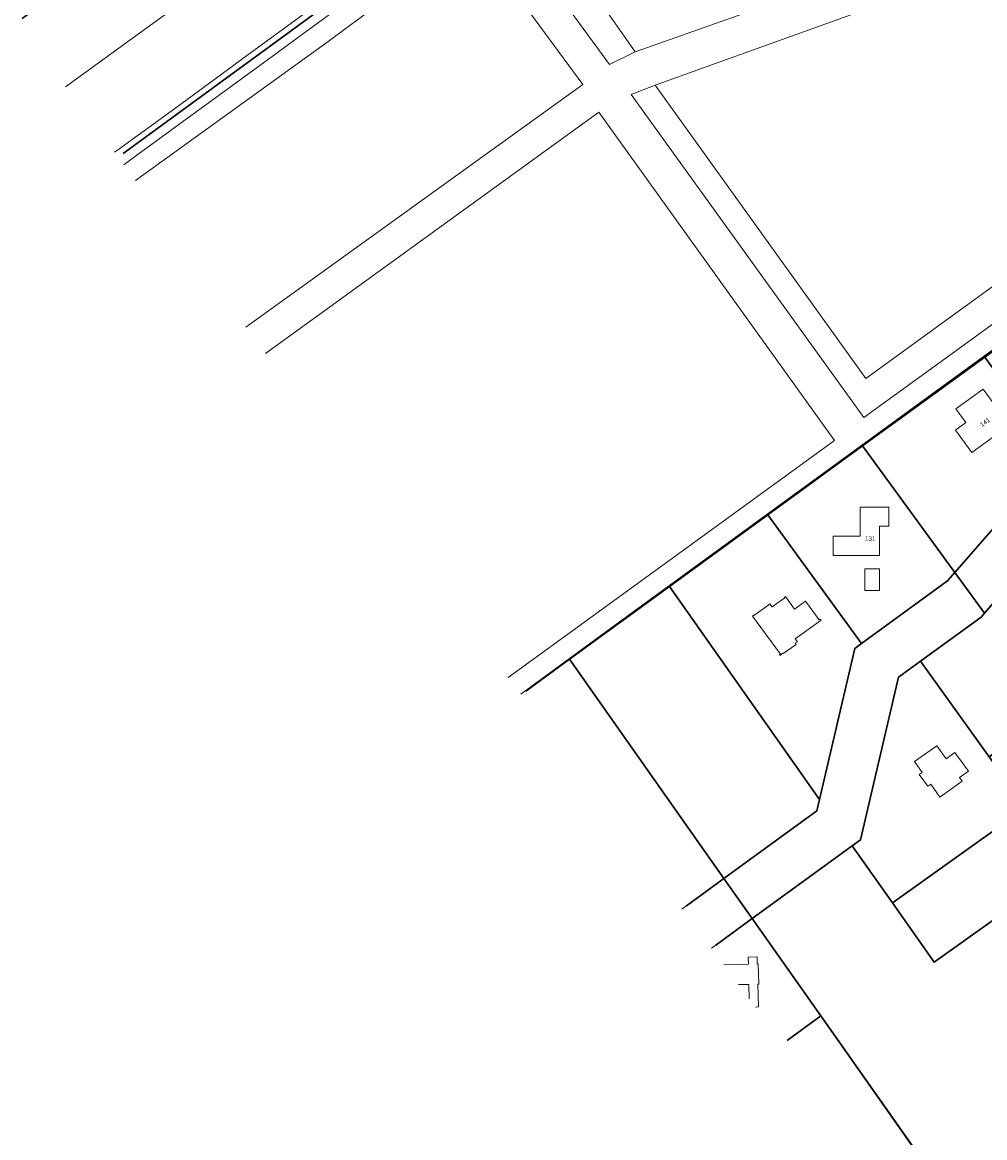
# Model space of a CAD drawing. Header units: metres. Extents: x 150385 to 171486, y 478588 to 485023.
# Tile 89 of 256: x 150592 to 150857, y 483645 to 483952. Entities that reach past the tile are written whole.
import ezdxf
from ezdxf.lldxf.tags import DXFTag

# ---------------------------------------------------------------- set-up
doc = ezdxf.new("R2010")
doc.units = ezdxf.units.M
doc.layers.add('B-WE-KG-GRENS_PERCEEL-GV', color=150, linetype='KG-PERCEEL', lineweight=30, true_color=0x007fff)
doc.layers.add('TOP-L-topo objecten vlak', color=7, linetype='Continuous', lineweight=0)
doc.layers.add('TOP-T-topo huisnummering naamgeving', color=7, linetype='Continuous', lineweight=0)
doc.styles.get("Standard").update_dxf_attribs({"font": 'NLCS-ISO.ttf'})
doc.styles.add('Style-INTL_ISO', font='INTL_ISO.shx')
tags = doc.linetypes.add('KG-PERCEEL', pattern='A,5.5,-2,["P",Standard,S=1.8,R=0,X=-0.5,Y=-0.9],-2,5.5,-2,[5,NLCS.shx,S=0.75,R=0,X=0,Y=0],-2', length=19).pattern_tags.tags
tags[6] = DXFTag(74, 10)

msp = doc.modelspace()

# ---------------------------------------------------------------- linework, layer by layer
at = {"layer": 'B-WE-KG-GRENS_PERCEEL-GV', "flags": 128}
for points in [[(150619.61, 483916.04), (150628.06, 483922.25), (150676.02, 483957.26), (150722.55, 483991.4), (150775.28, 484030.38), (150819.27, 484062.7), (150870.42, 484100.95), (150885.42, 484112.2), (150878.91, 484121.42), (150859.2, 484144.34), (150882.14, 484160.7), (150886.57, 484152.22), (150891.62, 484143.26), (150901.34, 484128.37), (150903.29, 484125.6), (150906.83, 484128.26), (150917.59, 484136.33), (150981.75, 484184.12), (151032.71, 484221.85), (151073.49, 484251.72), (151152.56, 484309.74), (151196.14, 484341.72), (151247.48, 484378.83), (151299.36, 484416.39), (151354.33, 484456.15), (151357.6, 484458.51), (151408.71, 484495.24), (151461.43, 484532.79), (151494.77, 484556.38), (151500.28, 484560.27), (151499.89, 484560.72), (151497.95, 484560.77), (151487.95, 484608.56), (151487.67, 484608.36), (151437.19, 484572.36), (151381.75, 484533.6), (151325.71, 484493.41), (151275.16, 484456.83), (151223.39, 484419.52), (151171.83, 484381.84), (151044.29, 484288.13), (151003.35, 484257.78), (150956.33, 484223.21), (150890.09, 484173.07), (150841.25, 484136.94), (150830.3, 484128.87), (150793.62, 484101.85), (150781.35, 484092.78), (150783.6, 484089.77), (150779.73, 484086.88), (150777.47, 484089.91), (150745.21, 484066.06), (150698.26, 484031.12), (150648.59, 483994.44), (150601.42, 483960.23), (150591.83, 483953.18)], [(150619.61, 483916.04), (150628.06, 483922.25), (150676.02, 483957.26), (150722.55, 483991.4), (150775.28, 484030.38), (150819.27, 484062.7), (150870.42, 484100.95), (150885.42, 484112.2), (150878.91, 484121.42), (150859.2, 484144.34), (150882.14, 484160.7), (150886.57, 484152.22), (150891.62, 484143.26), (150901.34, 484128.37), (150903.29, 484125.6), (150906.83, 484128.26), (150917.59, 484136.33), (150981.75, 484184.12), (151032.71, 484221.85), (151073.49, 484251.72), (151152.56, 484309.74), (151196.14, 484341.72), (151247.48, 484378.83), (151299.36, 484416.39), (151354.33, 484456.15), (151357.6, 484458.51), (151408.71, 484495.24), (151461.43, 484532.79), (151494.77, 484556.38), (151500.28, 484560.27), (151499.89, 484560.72), (151497.95, 484560.77), (151487.95, 484608.56), (151487.67, 484608.36), (151437.19, 484572.36), (151381.75, 484533.6), (151325.71, 484493.41), (151275.16, 484456.83), (151223.39, 484419.52), (151171.83, 484381.84), (151044.29, 484288.13), (151003.35, 484257.78), (150956.33, 484223.21), (150890.09, 484173.07), (150841.25, 484136.94), (150830.3, 484128.87), (150793.62, 484101.85), (150745.21, 484066.06), (150698.26, 484031.12), (150648.59, 483994.44), (150601.42, 483960.23), (150591.83, 483953.18)], [(150619.61, 483916.04), (150628.06, 483922.25), (150676.02, 483957.26), (150722.55, 483991.4), (150775.28, 484030.38), (150819.27, 484062.7), (150870.42, 484100.95), (150885.42, 484112.2), (150878.91, 484121.42), (150859.2, 484144.34), (150882.14, 484160.7), (150886.57, 484152.22), (150891.62, 484143.26), (150901.34, 484128.37), (150903.29, 484125.6), (150906.83, 484128.26), (150917.59, 484136.33), (150981.75, 484184.12), (151032.71, 484221.85), (151073.49, 484251.72), (151152.56, 484309.74), (151196.14, 484341.72), (151247.48, 484378.83), (151299.36, 484416.39), (151354.33, 484456.15), (151357.6, 484458.51), (151408.71, 484495.24), (151461.43, 484532.79), (151494.77, 484556.38), (151500.28, 484560.27), (151499.89, 484560.72), (151497.95, 484560.77), (151487.95, 484608.56), (151487.67, 484608.36), (151437.19, 484572.36), (151381.75, 484533.6), (151325.71, 484493.41), (151275.16, 484456.83), (151223.39, 484419.52), (151171.83, 484381.84), (151044.29, 484288.13), (151003.35, 484257.78), (150956.33, 484223.21), (150890.09, 484173.07), (150841.25, 484136.94), (150830.3, 484128.87), (150793.62, 484101.85), (150781.35, 484092.78), (150783.6, 484089.77), (150779.73, 484086.88), (150777.47, 484089.91), (150745.21, 484066.06), (150698.26, 484031.12), (150648.59, 483994.44), (150601.42, 483960.23), (150591.83, 483953.18)], [(150619.61, 483916.04), (150628.06, 483922.25), (150676.02, 483957.26), (150722.55, 483991.4), (150775.28, 484030.38), (150819.27, 484062.7), (150870.42, 484100.95), (150885.42, 484112.2), (150878.91, 484121.42), (150859.2, 484144.34), (150882.14, 484160.7), (150886.57, 484152.22), (150891.62, 484143.26), (150901.34, 484128.37), (150903.29, 484125.6), (150906.83, 484128.26), (150917.59, 484136.33), (150981.75, 484184.12), (151032.71, 484221.85), (151073.49, 484251.72), (151152.56, 484309.74), (151196.14, 484341.72), (151247.48, 484378.83), (151299.36, 484416.39), (151354.33, 484456.15), (151357.6, 484458.51), (151408.71, 484495.24), (151461.43, 484532.79), (151494.77, 484556.38), (151500.28, 484560.27), (151499.89, 484560.72), (151497.95, 484560.77), (151487.95, 484608.56), (151487.67, 484608.36), (151437.19, 484572.36), (151381.75, 484533.6), (151325.71, 484493.41), (151275.16, 484456.83), (151223.39, 484419.52), (151171.83, 484381.84), (151044.29, 484288.13), (151003.35, 484257.78), (150956.33, 484223.21), (150890.09, 484173.07), (150841.25, 484136.94), (150830.3, 484128.87), (150793.62, 484101.85), (150781.35, 484092.78), (150783.6, 484089.77), (150779.73, 484086.88), (150777.47, 484089.91), (150745.21, 484066.06), (150698.26, 484031.12), (150648.59, 483994.44), (150601.42, 483960.23), (150591.83, 483953.18)], [(150619.61, 483916.04), (150628.06, 483922.25), (150676.02, 483957.26), (150722.55, 483991.4), (150775.28, 484030.38), (150819.27, 484062.7), (150870.42, 484100.95), (150885.42, 484112.2), (150878.91, 484121.42), (150859.2, 484144.34), (150882.14, 484160.7), (150886.57, 484152.22), (150891.62, 484143.26), (150901.34, 484128.37), (150903.29, 484125.6), (150906.83, 484128.26), (150917.59, 484136.33), (150981.75, 484184.12), (151032.71, 484221.85), (151073.49, 484251.72), (151152.56, 484309.74), (151196.14, 484341.72), (151247.48, 484378.83), (151299.36, 484416.39), (151354.33, 484456.15), (151357.6, 484458.51), (151408.71, 484495.24), (151461.43, 484532.79), (151494.77, 484556.38), (151500.28, 484560.27), (151499.89, 484560.72), (151497.95, 484560.77), (151487.95, 484608.56), (151487.67, 484608.36), (151437.19, 484572.36), (151381.75, 484533.6), (151325.71, 484493.41), (151275.16, 484456.83), (151223.39, 484419.52), (151171.83, 484381.84), (151044.29, 484288.13), (151003.35, 484257.78), (150956.33, 484223.21), (150890.09, 484173.07), (150841.25, 484136.94), (150830.3, 484128.87), (150793.62, 484101.85), (150745.21, 484066.06), (150698.26, 484031.12), (150648.59, 483994.44), (150601.42, 483960.23), (150591.83, 483953.18)], [(150730.32, 483768.12), (150742.37, 483776.88), (150769.86, 483796.9), (150796.96, 483816.62), (150822.98, 483835.56), (150856.59, 483860.03), (150896.7, 483889.23), (150929.04, 483912.77), (150982.32, 483951.55), (150987.37, 483955.29), (150973.33, 483974.96), (150886.98, 484097.2), (150885.42, 484112.2), (150870.42, 484100.95), (150819.27, 484062.7), (150775.28, 484030.38), (150722.55, 483991.4), (150676.02, 483957.26), (150628.06, 483922.25), (150619.61, 483916.04)], [(150730.32, 483768.12), (150742.37, 483776.88), (150769.86, 483796.9), (150796.96, 483816.62), (150822.98, 483835.56), (150856.59, 483860.03), (150896.7, 483889.23), (150929.04, 483912.77), (150982.32, 483951.55), (150987.37, 483955.29), (150973.33, 483974.96), (150886.98, 484097.2), (150885.42, 484112.2), (150870.42, 484100.95), (150819.27, 484062.7), (150775.28, 484030.38), (150722.55, 483991.4), (150676.02, 483957.26), (150628.06, 483922.25), (150619.61, 483916.04)], [(150730.32, 483768.12), (150742.37, 483776.88), (150769.86, 483796.9), (150796.96, 483816.62), (150822.98, 483835.56), (150856.59, 483860.03), (150896.7, 483889.23), (150929.04, 483912.77), (150982.32, 483951.55), (150987.37, 483955.29), (150973.33, 483974.96), (150886.98, 484097.2), (150885.42, 484112.2), (150870.42, 484100.95), (150819.27, 484062.7), (150775.28, 484030.38), (150722.55, 483991.4), (150676.02, 483957.26), (150628.06, 483922.25), (150619.61, 483916.04)], [(150730.32, 483768.12), (150742.37, 483776.88), (150769.86, 483796.9), (150796.96, 483816.62), (150822.98, 483835.56), (150856.59, 483860.03), (150896.7, 483889.23), (150929.04, 483912.77), (150982.32, 483951.55), (150987.37, 483955.29), (150973.33, 483974.96), (150886.98, 484097.2), (150885.42, 484112.2), (150870.42, 484100.95), (150819.27, 484062.7), (150775.28, 484030.38), (150722.55, 483991.4), (150676.02, 483957.26), (150628.06, 483922.25), (150619.61, 483916.04)], [(150730.32, 483768.12), (150742.37, 483776.88), (150769.86, 483796.9), (150796.96, 483816.62), (150822.98, 483835.56), (150856.59, 483860.03), (150896.7, 483889.23), (150929.04, 483912.77), (150982.32, 483951.55), (150987.37, 483955.29), (150973.33, 483974.96), (150886.98, 484097.2), (150885.42, 484112.2), (150870.42, 484100.95), (150819.27, 484062.7), (150775.28, 484030.38), (150722.55, 483991.4), (150676.02, 483957.26), (150628.06, 483922.25), (150619.61, 483916.04)], [(150774.52, 483709.07), (150784.84, 483716.58), (150742.37, 483776.88), (150730.32, 483768.12)], [(150774.52, 483709.07), (150784.84, 483716.58), (150742.37, 483776.88), (150730.32, 483768.12)], [(150774.52, 483709.07), (150784.84, 483716.58), (150742.37, 483776.88), (150730.32, 483768.12)], [(150774.52, 483709.07), (150784.84, 483716.58), (150742.37, 483776.88), (150730.32, 483768.12)], [(150774.52, 483709.07), (150784.84, 483716.58), (150742.37, 483776.88), (150730.32, 483768.12)], [(150782.61, 483698.26), (150792.62, 483705.54), (150784.84, 483716.58)], [(150782.61, 483698.26), (150792.62, 483705.54), (150784.84, 483716.58)], [(150782.61, 483698.26), (150792.62, 483705.54), (150784.84, 483716.58)], [(150782.61, 483698.26), (150792.62, 483705.54), (150784.84, 483716.58)], [(150782.61, 483698.26), (150792.62, 483705.54), (150784.84, 483716.58)], [(150802.23, 483672.04), (150811.48, 483678.77), (150792.62, 483705.54), (150782.61, 483698.26)], [(150802.23, 483672.04), (150811.48, 483678.77), (150792.62, 483705.54), (150782.61, 483698.26)], [(150802.23, 483672.04), (150811.48, 483678.77), (150792.62, 483705.54), (150782.61, 483698.26)], [(150802.23, 483672.04), (150811.48, 483678.77), (150792.62, 483705.54), (150782.61, 483698.26)], [(150802.23, 483672.04), (150811.48, 483678.77), (150792.62, 483705.54), (150782.61, 483698.26)], [(150845.63, 483614.05), (150853.22, 483619.51), (150811.48, 483678.77)], [(150845.63, 483614.05), (150853.22, 483619.51), (150811.48, 483678.77)]]:
    msp.add_lwpolyline(points, dxfattribs=at)
for points in [[(150902.48, 483834.99), (150911.38, 483841.47), (150924.51, 483851.03), (150916.57, 483861.94), (150876.45, 483832.74), (150875.88, 483832.32), (150848.34, 483800.73), (150856.49, 483789.53), (150885.05, 483822.31), (150893.59, 483828.52)], [(150876.45, 483832.74), (150875.88, 483832.32), (150848.34, 483800.73), (150856.49, 483789.53), (150885.05, 483822.31), (150893.59, 483828.52), (150924.51, 483851.03), (150916.57, 483861.94)], [(150902.48, 483834.99), (150911.38, 483841.47), (150924.51, 483851.03), (150916.57, 483861.94), (150876.45, 483832.74), (150875.88, 483832.32), (150848.34, 483800.73), (150856.49, 483789.53), (150885.05, 483822.31), (150893.59, 483828.52)], [(150902.48, 483834.99), (150911.38, 483841.47), (150924.51, 483851.03), (150916.57, 483861.94), (150876.45, 483832.74), (150875.88, 483832.32), (150848.34, 483800.73), (150856.49, 483789.53), (150885.05, 483822.31), (150893.59, 483828.52)], [(150876.45, 483832.74), (150875.88, 483832.32), (150848.34, 483800.73), (150856.49, 483789.53), (150885.05, 483822.31), (150893.59, 483828.52), (150924.51, 483851.03), (150916.57, 483861.94)], [(150822.98, 483835.56), (150848.34, 483800.73), (150875.88, 483832.32), (150876.45, 483832.74), (150856.59, 483860.03)], [(150822.98, 483835.56), (150848.34, 483800.73), (150875.88, 483832.32), (150876.45, 483832.74), (150856.59, 483860.03)], [(150822.98, 483835.56), (150848.34, 483800.73), (150875.88, 483832.32), (150876.45, 483832.74), (150856.59, 483860.03)], [(150822.98, 483835.56), (150848.34, 483800.73), (150875.88, 483832.32), (150876.45, 483832.74), (150856.59, 483860.03)], [(150822.98, 483835.56), (150848.34, 483800.73), (150875.88, 483832.32), (150876.45, 483832.74), (150856.59, 483860.03)], [(150796.96, 483816.62), (150822.71, 483781.25), (150846.39, 483798.49), (150848.34, 483800.73), (150822.98, 483835.56)], [(150796.96, 483816.62), (150822.71, 483781.25), (150846.39, 483798.49), (150848.34, 483800.73), (150822.98, 483835.56)], [(150796.96, 483816.62), (150822.71, 483781.25), (150846.39, 483798.49), (150848.34, 483800.73), (150822.98, 483835.56)], [(150796.96, 483816.62), (150822.71, 483781.25), (150846.39, 483798.49), (150848.34, 483800.73), (150822.98, 483835.56)], [(150796.96, 483816.62), (150822.71, 483781.25), (150846.39, 483798.49), (150848.34, 483800.73), (150822.98, 483835.56)], [(150915.92, 483797.26), (150893.59, 483828.52), (150885.05, 483822.31), (150856.49, 483789.53), (150855.57, 483788.47), (150838.94, 483776.37), (150857.79, 483749.99), (150877.58, 483764.4), (150880.43, 483766.47), (150878.1, 483769.72), (150888.6, 483777.37)], [(150915.92, 483797.26), (150893.59, 483828.52), (150885.05, 483822.31), (150856.49, 483789.53), (150855.57, 483788.47), (150838.94, 483776.37), (150857.79, 483749.99), (150877.58, 483764.4), (150880.43, 483766.47), (150878.1, 483769.72), (150888.6, 483777.37)], [(150915.92, 483797.26), (150893.59, 483828.52), (150885.05, 483822.31), (150856.49, 483789.53), (150855.57, 483788.47), (150838.94, 483776.37), (150857.79, 483749.99), (150877.58, 483764.4), (150880.43, 483766.47), (150878.1, 483769.72), (150888.6, 483777.37)], [(150915.92, 483797.26), (150893.59, 483828.52), (150885.05, 483822.31), (150856.49, 483789.53), (150855.57, 483788.47), (150838.94, 483776.37), (150857.79, 483749.99), (150877.58, 483764.4), (150880.43, 483766.47), (150878.1, 483769.72), (150888.6, 483777.37)], [(150915.92, 483797.26), (150893.59, 483828.52), (150885.05, 483822.31), (150856.49, 483789.53), (150855.57, 483788.47), (150838.94, 483776.37), (150857.79, 483749.99), (150877.58, 483764.4), (150880.43, 483766.47), (150878.1, 483769.72), (150888.6, 483777.37)], [(150811.12, 483738.33), (150820.83, 483779.88), (150822.71, 483781.25), (150796.96, 483816.62), (150769.86, 483796.9)], [(150811.12, 483738.33), (150820.83, 483779.88), (150822.71, 483781.25), (150796.96, 483816.62), (150769.86, 483796.9)], [(150811.12, 483738.33), (150820.83, 483779.88), (150822.71, 483781.25), (150796.96, 483816.62), (150769.86, 483796.9)], [(150811.12, 483738.33), (150820.83, 483779.88), (150822.71, 483781.25), (150796.96, 483816.62), (150769.86, 483796.9)], [(150811.12, 483738.33), (150820.83, 483779.88), (150822.71, 483781.25), (150796.96, 483816.62), (150769.86, 483796.9)], [(150856.49, 483789.53), (150848.34, 483800.73), (150846.39, 483798.49), (150822.71, 483781.25), (150820.83, 483779.88), (150811.12, 483738.33), (150810.38, 483735.17), (150784.84, 483716.58), (150792.62, 483705.54), (150820.11, 483725.56), (150822.38, 483727.21), (150832.83, 483771.92), (150838.94, 483776.37), (150855.57, 483788.47)], [(150856.49, 483789.53), (150848.34, 483800.73), (150846.39, 483798.49), (150822.71, 483781.25), (150820.83, 483779.88), (150811.12, 483738.33), (150810.38, 483735.17), (150784.84, 483716.58), (150792.62, 483705.54), (150820.11, 483725.56), (150822.38, 483727.21), (150832.83, 483771.92), (150838.94, 483776.37), (150855.57, 483788.47)], [(150856.49, 483789.53), (150848.34, 483800.73), (150846.39, 483798.49), (150822.71, 483781.25), (150820.83, 483779.88), (150811.12, 483738.33), (150810.38, 483735.17), (150784.84, 483716.58), (150792.62, 483705.54), (150820.11, 483725.56), (150822.38, 483727.21), (150832.83, 483771.92), (150838.94, 483776.37), (150855.57, 483788.47)], [(150856.49, 483789.53), (150848.34, 483800.73), (150846.39, 483798.49), (150822.71, 483781.25), (150820.83, 483779.88), (150811.12, 483738.33), (150810.38, 483735.17), (150784.84, 483716.58), (150792.62, 483705.54), (150820.11, 483725.56), (150822.38, 483727.21), (150832.83, 483771.92), (150838.94, 483776.37), (150855.57, 483788.47)], [(150856.49, 483789.53), (150848.34, 483800.73), (150846.39, 483798.49), (150822.71, 483781.25), (150820.83, 483779.88), (150811.12, 483738.33), (150810.38, 483735.17), (150784.84, 483716.58), (150792.62, 483705.54), (150820.11, 483725.56), (150822.38, 483727.21), (150832.83, 483771.92), (150838.94, 483776.37), (150855.57, 483788.47)], [(150769.86, 483796.9), (150742.37, 483776.88), (150784.84, 483716.58), (150810.38, 483735.17), (150811.12, 483738.33)], [(150769.86, 483796.9), (150742.37, 483776.88), (150784.84, 483716.58), (150810.38, 483735.17), (150811.12, 483738.33)], [(150769.86, 483796.9), (150742.37, 483776.88), (150784.84, 483716.58), (150810.38, 483735.17), (150811.12, 483738.33)], [(150769.86, 483796.9), (150742.37, 483776.88), (150784.84, 483716.58), (150810.38, 483735.17), (150811.12, 483738.33)], [(150769.86, 483796.9), (150742.37, 483776.88), (150784.84, 483716.58), (150810.38, 483735.17), (150811.12, 483738.33)], [(150863.83, 483733.15), (150867.79, 483735.98), (150857.79, 483749.99), (150838.94, 483776.37), (150832.83, 483771.92), (150822.38, 483727.21), (150820.11, 483725.56), (150831.19, 483709.83), (150839.86, 483716.02), (150848.85, 483722.45)], [(150863.83, 483733.15), (150867.79, 483735.98), (150857.79, 483749.99), (150838.94, 483776.37), (150832.83, 483771.92), (150822.38, 483727.21), (150820.11, 483725.56), (150831.19, 483709.83), (150839.86, 483716.02), (150848.85, 483722.45)], [(150863.83, 483733.15), (150867.79, 483735.98), (150857.79, 483749.99), (150838.94, 483776.37), (150832.83, 483771.92), (150822.38, 483727.21), (150820.11, 483725.56), (150831.19, 483709.83), (150839.86, 483716.02), (150848.85, 483722.45)], [(150863.83, 483733.15), (150867.79, 483735.98), (150857.79, 483749.99), (150838.94, 483776.37), (150832.83, 483771.92), (150822.38, 483727.21), (150820.11, 483725.56), (150831.19, 483709.83), (150839.86, 483716.02), (150848.85, 483722.45)], [(150863.83, 483733.15), (150867.79, 483735.98), (150857.79, 483749.99), (150838.94, 483776.37), (150832.83, 483771.92), (150822.38, 483727.21), (150820.11, 483725.56), (150831.19, 483709.83), (150839.86, 483716.02), (150848.85, 483722.45)], [(150866.94, 483710.86), (150864.46, 483714.32), (150872.38, 483719.97), (150872.57, 483720.12), (150872.76, 483720.27), (150873.01, 483720.5), (150863.83, 483733.15), (150848.85, 483722.45), (150839.86, 483716.02), (150831.19, 483709.83), (150842.67, 483693.53), (150858.67, 483704.96)], [(150866.94, 483710.86), (150864.46, 483714.32), (150872.38, 483719.97), (150872.57, 483720.12), (150872.76, 483720.27), (150873.01, 483720.5), (150863.83, 483733.15), (150848.85, 483722.45), (150839.86, 483716.02), (150831.19, 483709.83), (150842.67, 483693.53), (150858.67, 483704.96)], [(150866.94, 483710.86), (150864.46, 483714.32), (150872.38, 483719.97), (150872.57, 483720.12), (150872.76, 483720.27), (150873.01, 483720.5), (150863.83, 483733.15), (150848.85, 483722.45), (150839.86, 483716.02), (150831.19, 483709.83), (150842.67, 483693.53), (150858.67, 483704.96)], [(150866.94, 483710.86), (150864.46, 483714.32), (150872.38, 483719.97), (150872.57, 483720.12), (150872.76, 483720.27), (150873.01, 483720.5), (150863.83, 483733.15), (150848.85, 483722.45), (150839.86, 483716.02), (150831.19, 483709.83), (150842.67, 483693.53), (150858.67, 483704.96)], [(150866.94, 483710.86), (150864.46, 483714.32), (150872.38, 483719.97), (150872.57, 483720.12), (150872.76, 483720.27), (150873.01, 483720.5), (150863.83, 483733.15), (150848.85, 483722.45), (150839.86, 483716.02), (150831.19, 483709.83), (150842.67, 483693.53), (150858.67, 483704.96)]]:
    msp.add_lwpolyline(points, close=True, dxfattribs=at)
at = {"layer": 'B-WE-KG-GRENS_PERCEEL-GV'}
for points in [[(150858.67, 483704.96), (150842.67, 483693.53), (150831.19, 483709.83), (150820.11, 483725.56), (150792.62, 483705.54), (150811.48, 483678.77), (150853.22, 483619.51)], [(150858.67, 483704.96), (150842.67, 483693.53), (150831.19, 483709.83), (150820.11, 483725.56), (150792.62, 483705.54), (150811.48, 483678.77), (150843.82, 483632.86)], [(150858.67, 483704.96), (150842.67, 483693.53), (150831.19, 483709.83), (150820.11, 483725.56), (150792.62, 483705.54), (150811.48, 483678.77), (150843.82, 483632.86)], [(150858.67, 483704.96), (150842.67, 483693.53), (150831.19, 483709.83), (150820.11, 483725.56), (150792.62, 483705.54), (150811.48, 483678.77), (150853.22, 483619.51)], [(150858.67, 483704.96), (150842.67, 483693.53), (150831.19, 483709.83), (150820.11, 483725.56), (150792.62, 483705.54), (150811.48, 483678.77), (150843.82, 483632.86)], [(150784.84, 483716.58), (150774.52, 483709.07)], [(150784.84, 483716.58), (150774.52, 483709.07)], [(150784.84, 483716.58), (150774.52, 483709.07)], [(150784.84, 483716.58), (150774.52, 483709.07)], [(150784.84, 483716.58), (150774.52, 483709.07)], [(150811.48, 483678.77), (150802.23, 483672.04)], [(150843.82, 483632.86), (150811.48, 483678.77), (150802.23, 483672.04)], [(150843.82, 483632.86), (150811.48, 483678.77), (150802.23, 483672.04)], [(150811.48, 483678.77), (150802.23, 483672.04)], [(150843.82, 483632.86), (150811.48, 483678.77), (150802.23, 483672.04)]]:
    msp.add_lwpolyline(points, dxfattribs=at)
at = {"layer": 'TOP-L-topo objecten vlak', "color": 7, "linetype": 'Continuous', "lineweight": 18, "flags": 128}
for points in [[(150875.33, 484137.75), (150725.31, 484022.66), (150603.73, 483934.34)], [(150884.37, 484113.66), (150879.52, 484110.16), (150755.16, 484017.8), (150731.06, 484000), (150729.92, 483999.16), (150726.39, 483996.53), (150719.7, 483991.57), (150711.81, 483985.73), (150703.94, 483979.91), (150697.51, 483975.16), (150694.15, 483972.69), (150691.25, 483970.54), (150689.15, 483969), (150686.35, 483966.94), (150683.93, 483965.16), (150668.11, 483953.54), (150652.15, 483941.85), (150646.49, 483937.71), (150634.02, 483928.61), (150618, 483916.96), (150617.2, 483916.38)], [(150619.78, 483912.94), (150620.98, 483913.82), (150634.9, 483923.97), (150649.38, 483934.55), (150660.57, 483942.74), (150671.62, 483950.82), (150685.31, 483960.85), (150691.46, 483965.36), (150693.96, 483967.19), (150696.83, 483969.29), (150703.18, 483973.95), (150705.79, 483975.86), (150710.12, 483979.04), (150715.59, 483983.05), (150719.84, 483986.18), (150724.77, 483989.79), (150729.89, 483993.55), (150734.7, 483997.09), (150738.64, 483999.99), (150738.65, 484000), (150738.66, 484000.01), (150757.87, 484014.1), (150839.72, 484074.59), (150881.99, 484105.98)], [(150760.46, 483943.98), (150753.33, 483940.46), (150722.98, 483982.05), (150747.37, 484000), (150786.36, 484028.69), (150880.58, 484097.96), (150943.65, 484008.08), (150936.84, 484006.32)], [(150760.46, 483943.98), (150733.61, 483982.22), (150757.53, 484000), (150878.41, 484089.85), (150936.84, 484006.32)], [(150936.84, 484006.32), (150918.96, 484000), (150760.46, 483943.98)], [(150942.04, 483998.23), (150947.39, 484000), (150949.02, 484000.54), (150949.4, 484000), (150979.75, 483956.74), (150823.3, 483843.37), (150759.33, 483932.25), (150765.9, 483934.86)], [(150765.9, 483934.86), (150823.85, 483854.14), (150968.71, 483959.3), (150942.04, 483998.23)], [(150765.9, 483934.86), (150942.04, 483998.23)], [(150988.77, 483955.2), (150983.01, 483950.72), (150866.06, 483867.3), (150753.7, 483785.42), (150728.96, 483767.31)], [(150623.01, 483908.63), (150676.01, 483946.79)], [(151007.88, 483928.41), (151007.02, 483927.78), (150948.91, 483885.48), (150916.57, 483861.94), (150876.45, 483832.74), (150875.88, 483832.32), (150848.34, 483800.73), (150846.39, 483798.49), (150822.71, 483781.25), (150820.83, 483779.88), (150811.12, 483738.33), (150810.38, 483735.17), (150784.84, 483716.58), (150773.29, 483708.17)], [(150658.72, 483861), (150750.45, 483927.37), (150815.25, 483837.05), (150725.53, 483771.89)], [(150781.39, 483697.37), (150792.62, 483705.54), (150820.11, 483725.56), (150822.38, 483727.21), (150832.83, 483771.92), (150838.94, 483776.37), (150855.57, 483788.47), (150856.49, 483789.53), (150885.05, 483822.31), (150893.59, 483828.52), (150924.51, 483851.03), (150946.14, 483866.77), (150956.85, 483874.57), (150998.7, 483905.03), (151012.42, 483915.02), (151014.87, 483916.8), (151015.73, 483917.42)], [(150853.05, 483833.74), (150863.42, 483841.29), (150856.19, 483851.22), (150848.65, 483845.73), (150851.37, 483842), (150848.54, 483839.94), (150853.05, 483833.74)], [(150822.34, 483810.76), (150814.89, 483810.76), (150814.89, 483805.46), (150827.64, 483805.46), (150827.64, 483813.46), (150830.24, 483813.46), (150830.24, 483818.76), (150822.34, 483818.76), (150822.34, 483810.76)], [(150827.64, 483801.76), (150823.64, 483801.76), (150823.64, 483795.76), (150827.64, 483795.76), (150827.64, 483801.76)], [(150811.34, 483787.94), (150811.06, 483787.74), (150807.32, 483792.87), (150804.29, 483790.66), (150801.79, 483794.1), (150801.51, 483793.9), (150801.57, 483793.81), (150798.09, 483791.28), (150797.44, 483792.17), (150797.16, 483791.97), (150797.22, 483791.89), (150793.09, 483788.89), (150793.04, 483788.97), (150792.75, 483788.76), (150800.37, 483778.29), (150800.1, 483778.09), (150800.22, 483777.92), (150801.09, 483778.55), (150801.17, 483778.43), (150804.68, 483780.98), (150804.47, 483781.27), (150805.06, 483781.7), (150804.47, 483782.51), (150811.55, 483787.66), (150811.34, 483787.94)], [(150849.65, 483744.35), (150852.09, 483746.1), (150848.4, 483751.26), (150845.96, 483749.52), (150843.4, 483753.1), (150837.3, 483748.74), (150839.42, 483745.77), (150838.6, 483745.19), (150840.93, 483741.93), (150841.74, 483742.52), (150844.27, 483738.97), (150850.37, 483743.34), (150849.65, 483744.35)], [(150793.52, 483681.19), (150794.32, 483681.22), (150794.15, 483687.51), (150794.43, 483687.51), (150794.28, 483693.05), (150794, 483693.04)]]:
    msp.add_lwpolyline(points, dxfattribs=at)
at = {"layer": 'TOP-L-topo objecten vlak', "color": 7, "linetype": 'Continuous', "lineweight": 18}
for points in [[(150676.01, 483946.79), (150715.7, 483976.31), (150746.01, 483934.99), (150653.31, 483868.22)], [(150794, 483693.04), (150793.95, 483694.99), (150791.52, 483694.93), (150791.58, 483692.98), (150784.82, 483692.8)], [(150788.89, 483687.37), (150791.71, 483687.44), (150791.82, 483683.46)]]:
    msp.add_lwpolyline(points, dxfattribs=at)

# ---------------------------------------------------------------- texts
at = {"layer": 'TOP-T-topo huisnummering naamgeving', "lineweight": 30, "style": 'Style-INTL_ISO'}
msp.add_text('141', height=1.25, rotation=36.1, dxfattribs=at).set_placement((150855.88, 483840.75))
msp.add_text('131', height=1.25, dxfattribs=at).set_placement((150823.64, 483809.46))

doc.saveas('drawing.dxf')
